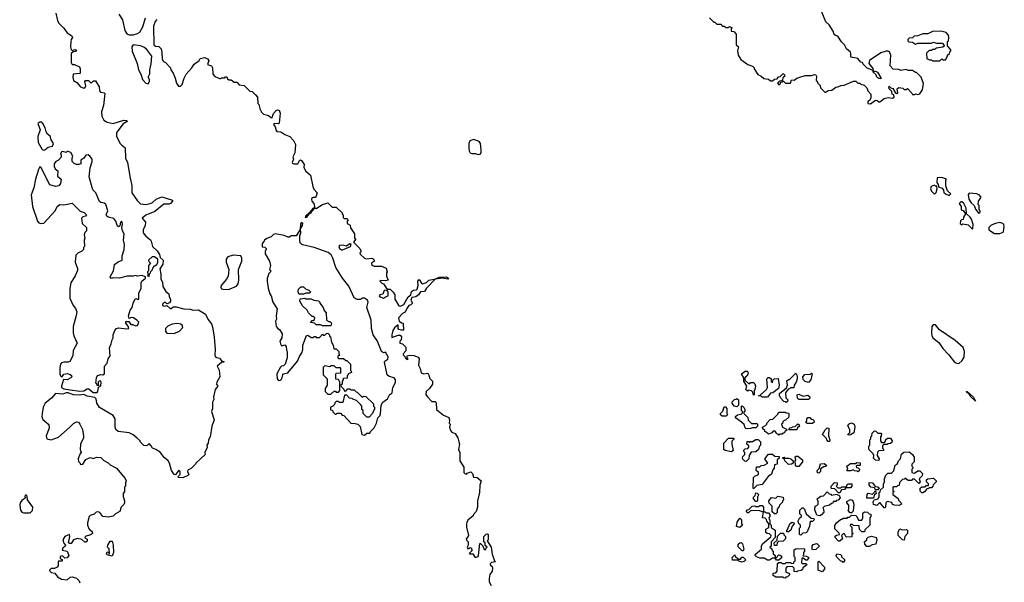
# Model space of a CAD drawing. Extents: x 2673034 to 2765626, y 830478 to 954748.
# Tile 23 of 126: x 2673034 to 2682399, y 887790 to 893143. Entities that reach past the tile are written whole.
import ezdxf

# ---------------------------------------------------------------- set-up
doc = ezdxf.new("R2010")
doc.units = 0

msp = doc.modelspace()

# ---------------------------------------------------------------- linework, layer by layer
at = {"layer": '0CON05XD'}
for points in [[(2673376.7, 893205), (2673393.3, 893135), (2673405, 893112.5), (2673455, 893062.5), (2673487, 893017), (2673530.7, 892990.7), (2673536.7, 892975), (2673524.1, 892955.9), (2673520, 892935), (2673518.8, 892885), (2673525, 892860), (2673535, 892850), (2673560.5, 892859.5), (2673573.3, 892855), (2673565, 892840), (2673541.7, 892838.3), (2673525, 892820), (2673525, 892770), (2673524.2, 892735), (2673535, 892717.5), (2673556.4, 892716.4), (2673603.3, 892693.3), (2673610, 892675), (2673610, 892635), (2673605, 892630), (2673542.5, 892625), (2673538.8, 892595), (2673547.5, 892565), (2673576.4, 892546.4), (2673613.9, 892503.9), (2673645, 892492.5), (2673658.3, 892501.7), (2673662.5, 892515), (2673652.5, 892555), (2673660, 892565), (2673690, 892565), (2673715, 892540), (2673735, 892560), (2673755, 892560), (2673791.2, 892505), (2673793.8, 892465), (2673802, 892452), (2673837, 892447), (2673845, 892440), (2673832.5, 892325), (2673812.5, 892265), (2673815.8, 892225.8), (2673835, 892188), (2673865, 892167.5), (2673925, 892155.7), (2674025.7, 892185.7), (2674053.3, 892185), (2674056.2, 892175), (2674019.1, 892150.9), (2673966.5, 892085), (2673956.7, 892065), (2673954.4, 892035), (2673987.8, 891967.8), (2674005, 891947.5), (2674037.1, 891925), (2674040.9, 891825), (2674058.5, 891785), (2674085.8, 891634.2), (2674102, 891565), (2674100, 891495), (2674152.6, 891422.6), (2674185, 891390), (2674233, 891383), (2674276.4, 891393.6), (2674297.6, 891402.4), (2674333.3, 891435), (2674385, 891456), (2674487.5, 891425), (2674487.5, 891415), (2674470, 891395), (2674455, 891387.5), (2674405, 891386.7), (2674320.8, 891319.2), (2674235, 891282.5), (2674200, 891255), (2674230, 891215), (2674227.5, 891185), (2674207.5, 891145), (2674207.5, 891115), (2674235, 891082.5), (2674278.3, 891048.3), (2674286, 891036), (2674296.2, 890985), (2674341.2, 890945), (2674365, 890907.5), (2674370.8, 890880.8), (2674398, 890855), (2674395, 890817.5), (2674368.3, 890771.7), (2674377, 890723), (2674377.5, 890675), (2674391.2, 890645), (2674396.7, 890605), (2674425, 890557.5), (2674453.6, 890533.6), (2674457.5, 890505), (2674467.5, 890485), (2674467.5, 890465), (2674460, 890450), (2674435, 890440), (2674421.7, 890451.7), (2674408.3, 890451.7), (2674393.3, 890435), (2674392.5, 890425), (2674401.2, 890421.2), (2674415, 890416.2), (2674435, 890423.3), (2674465, 890396.2), (2674475, 890394.2), (2674495, 890411.2), (2674522.3, 890412.3), (2674595, 890393.3), (2674655, 890390), (2674685, 890380), (2674735, 890382.3), (2674802, 890342), (2674825, 890292.5), (2674858.3, 890248.3), (2674869.3, 890219.3), (2674883, 890123), (2674893.3, 890005), (2674890, 889955), (2674895, 889940), (2674908.3, 889928.3), (2674935, 889922), (2674955, 889896), (2674975, 889890), (2674975, 889884.2), (2674955, 889880), (2674912.5, 889845), (2674931.7, 889808.3), (2674937.5, 889745), (2674910, 889695), (2674907.5, 889675), (2674917.5, 889655), (2674892.5, 889625), (2674877.5, 889555), (2674881.7, 889528.3), (2674867.5, 889505), (2674866.7, 889445), (2674860, 889415), (2674882.5, 889335), (2674863.3, 889275), (2674846.7, 889175), (2674830, 889145), (2674826.7, 889115), (2674813.8, 889096.2), (2674816.2, 889073.8), (2674796.7, 889025), (2674797.5, 889005), (2674710, 888925), (2674707.5, 888915), (2674670, 888875), (2674635, 888857.5), (2674630, 888845), (2674642.5, 888815), (2674633.3, 888805), (2674587.1, 888782.9), (2674546.2, 888786.2), (2674537.5, 888795), (2674561.2, 888815), (2674560, 888845), (2674545, 888852.5), (2674515, 888812.5), (2674505, 888816.7), (2674479.2, 888855), (2674458.8, 888925), (2674446.4, 888946.4), (2674407, 888977), (2674369.3, 889029.3), (2674330, 889055), (2674297, 889067), (2674285, 889090), (2674265, 889110), (2674245, 889090), (2674215, 889092.5), (2674180, 889125), (2674180, 889135), (2674153, 889163), (2674115, 889192.5), (2674075, 889212.5), (2673970, 889225), (2673950, 889245), (2673942.5, 889265), (2673943.3, 889345), (2673925, 889377.5), (2673795, 889452.5), (2673767.5, 889495), (2673761.1, 889535), (2673747.9, 889547.9), (2673675, 889560.3), (2673645, 889576.7), (2673605, 889569.8), (2673545, 889572.5), (2673495, 889591.9), (2673475, 889591.9), (2673445, 889581.2), (2673373.8, 889585), (2673337.8, 889542.2), (2673276, 889495), (2673258.1, 889455), (2673249.2, 889395), (2673245.8, 889365), (2673255, 889337.5), (2673311.7, 889291.7), (2673313.3, 889255), (2673286.4, 889183.6), (2673292.5, 889155), (2673335, 889145.6), (2673405, 889170.6), (2673512.5, 889265), (2673545, 889302), (2673575, 889316), (2673592.7, 889312.7), (2673607.5, 889295), (2673631.2, 889245), (2673642, 889185), (2673640, 889165), (2673613.8, 889105), (2673610, 889055), (2673620, 889025), (2673605, 889010), (2673590, 888965), (2673595, 888940), (2673610, 888925), (2673610, 888915), (2673615, 888910), (2673635, 888912.5), (2673662.3, 888957.7), (2673705, 888977.5), (2673735, 888966.7), (2673765, 888980), (2673805, 888977.5), (2673835, 888947.5), (2673875, 888927.5), (2673895, 888907.5), (2673956.4, 888876.4), (2674037, 888777), (2674047.5, 888755), (2674040, 888735), (2674040, 888705), (2674030, 888695), (2674030, 888655), (2674020, 888635), (2674020, 888605), (2674032.5, 888565), (2674030, 888545), (2674025, 888530), (2674000, 888505), (2673987.5, 888465), (2673945, 888440), (2673925, 888420), (2673875, 888410), (2673825, 888417.5), (2673795.8, 888455.8), (2673780.8, 888460.8), (2673762.6, 888457.4), (2673742.7, 888437.3), (2673704.3, 888425.7), (2673693.8, 888415), (2673678, 888355), (2673679.2, 888335), (2673695, 888296.2), (2673723.3, 888275), (2673726.7, 888255), (2673707.7, 888242.3), (2673657.5, 888225), (2673652.5, 888212.5), (2673675, 888200), (2673675, 888180), (2673665, 888172.5), (2673653, 888173), (2673626.7, 888196.7), (2673584.1, 888205.9), (2673547.5, 888195), (2673525, 888160), (2673508.3, 888158.3), (2673500, 888165), (2673510, 888225), (2673507.5, 888245), (2673463.3, 888225), (2673443.3, 888195), (2673453.8, 888163.8), (2673470, 888145), (2673467.5, 888135), (2673443.9, 888116.1), (2673440, 888095), (2673487.5, 888085), (2673503.3, 888045), (2673485, 888023.3), (2673465, 888020), (2673441.7, 888041.7), (2673420, 888035), (2673420, 888015), (2673438.3, 888008.3), (2673438.3, 887991.7), (2673405, 887990), (2673400, 887985), (2673401.7, 887948.3), (2673390, 887935), (2673365, 887920), (2673335, 887922.5), (2673317.5, 887905), (2673320, 887895), (2673334.1, 887884.1), (2673368.3, 887878.3), (2673393.6, 887843.6), (2673431.2, 887821.2), (2673485, 887813.3), (2673515, 887840), (2673535, 887843.3), (2673575, 887830), (2673600, 887805), (2673607.5, 887785)], [(2673977.5, 893195), (2674011.7, 893141.7), (2674035, 893040), (2674055, 893007.5), (2674075, 892997.5), (2674115, 892997.5), (2674155, 893010), (2674176.4, 893023.6), (2674206.7, 893075), (2674230.3, 893159.7)], [(2681125, 892343.3), (2681173.9, 892376.1), (2681190, 892375), (2681205, 892360), (2681215, 892360), (2681255, 892392.5), (2681295, 892403.3), (2681335, 892396.7), (2681352.5, 892405), (2681346.7, 892426.7), (2681333.3, 892435), (2681328.8, 892458.8), (2681303.8, 892485), (2681300, 892505), (2681305, 892510), (2681320, 892495), (2681338.3, 892488.3), (2681360.7, 892450.7), (2681375, 892440), (2681387.5, 892442.5), (2681380, 892485), (2681395, 892497.5), (2681435, 892490), (2681445, 892480), (2681465, 892480), (2681478.3, 892488.3), (2681520, 892445), (2681525, 892430), (2681545, 892430), (2681555, 892437.5), (2681575, 892432.5), (2681595, 892436.7), (2681620.8, 892475), (2681630, 892535), (2681607.5, 892595), (2681565, 892640), (2681555, 892640), (2681525, 892660), (2681485, 892660), (2681465, 892670), (2681415, 892660), (2681395, 892670), (2681341.7, 892671.7), (2681313.6, 892703.6), (2681318.8, 892805), (2681306.1, 892836.1), (2681293, 892843), (2681275, 892843.3), (2681225, 892827.5), (2681117.5, 892755), (2681110, 892725), (2681147, 892677), (2681150, 892660), (2681095, 892682.5), (2681055, 892720), (2681050, 892735), (2681035, 892740), (2681005, 892772.5), (2680940, 892785), (2680940.7, 892820.7), (2680935, 892832.5), (2680896.7, 892865), (2680877.5, 892905), (2680851.7, 892931.7), (2680816.7, 892985), (2680793.6, 892993.6), (2680781.7, 893001.7), (2680772.5, 893035), (2680732.5, 893095), (2680701.7, 893121.7), (2680650, 893245)], [(2674340, 893145), (2674322.5, 893125), (2674308.3, 893081.7), (2674310, 892905), (2674325, 892890), (2674358.3, 892888.3), (2674380, 892865), (2674387.5, 892835), (2674388.3, 892768.3), (2674403.6, 892743.6), (2674420, 892735), (2674470, 892685), (2674472.5, 892665), (2674493.6, 892633.6), (2674513.3, 892585), (2674525, 892540), (2674545, 892510), (2674565, 892510), (2674580, 892525), (2674597.5, 892585), (2674617, 892623), (2674672.5, 892685), (2674695, 892720), (2674740, 892755), (2674750, 892775), (2674795, 892782.5), (2674821.7, 892771.7), (2674832.5, 892755), (2674820, 892715), (2674860, 892705), (2674867.5, 892685), (2674870, 892625), (2674891.7, 892601.7), (2674935, 892582.5), (2674947.5, 892582.5), (2674955, 892590), (2674985, 892590), (2674991.7, 892598.3), (2675005, 892600), (2675011.7, 892581.7), (2675025, 892570), (2675045, 892570), (2675075, 892550), (2675098.3, 892548.3), (2675121.7, 892521.7), (2675168.3, 892518.3), (2675221.7, 892461.7), (2675245, 892460), (2675278.3, 892428.3), (2675297, 892407), (2675300, 892345), (2675310, 892335), (2675320, 892285), (2675328.3, 892278.3), (2675330, 892265), (2675352.5, 892245), (2675401.4, 892231.4), (2675422.3, 892212.3), (2675435, 892212.5), (2675449.4, 892250.6), (2675472.4, 892277.6), (2675485, 892286), (2675501.4, 892281.4), (2675511.9, 892255), (2675502.5, 892157.5), (2675495, 892152.5), (2675454.4, 892155.6), (2675448.8, 892145), (2675463.3, 892125), (2675475, 892087.5), (2675485, 892080), (2675517, 892077), (2675555, 892050)], [(2679595, 893160), (2679635, 893120), (2679645, 893120), (2679665, 893100), (2679705, 893100), (2679715, 893080), (2679735, 893080), (2679755, 893070), (2679775, 893070), (2679785, 893077.5), (2679810, 893065), (2679800, 893055), (2679800, 893035), (2679825, 893030), (2679850, 893005), (2679850, 892905), (2679870, 892885), (2679860, 892845), (2679867.5, 892805), (2679893.6, 892763.6), (2679960, 892715), (2680005, 892700), (2680020, 892685), (2680020, 892675), (2680055, 892620), (2680087, 892607), (2680113, 892583), (2680157, 892577), (2680175, 892560), (2680195, 892560), (2680211.7, 892578.3), (2680238.3, 892581.7), (2680251.7, 892598.3), (2680268.3, 892601.7), (2680291.7, 892628.3), (2680298.3, 892628.3), (2680308.3, 892618.3), (2680310, 892605), (2680291.7, 892588.3), (2680288.3, 892571.7), (2680278.3, 892561.7), (2680261.7, 892558.3), (2680241.7, 892538.3), (2680255, 892522.5), (2680270, 892535), (2680271.7, 892548.3), (2680288.3, 892551.7), (2680295, 892560), (2680318.3, 892538.3), (2680365, 892540), (2680375, 892570), (2680401.7, 892568.3), (2680425, 892587.5), (2680453.6, 892596.4), (2680505, 892612.5), (2680565, 892612.5), (2680595, 892622.5), (2680607, 892617), (2680612.5, 892605), (2680610, 892565), (2680618.3, 892558.3), (2680621.7, 892541.7), (2680648.3, 892518.3), (2680650, 892495), (2680695, 892450), (2680725, 892470), (2680757, 892473), (2680795, 892500), (2680817, 892503), (2680843, 892517), (2680875, 892520), (2680963, 892557), (2680987, 892557), (2681005, 892540), (2681025, 892540), (2681035, 892530), (2681065, 892520), (2681090, 892495), (2681100, 892465), (2681130, 892435), (2681130, 892395), (2681116.7, 892373.3), (2681100, 892365), (2681100, 892345), (2681125, 892343.3)], [(2681785, 892750), (2681805, 892770), (2681815, 892760), (2681838.3, 892761.7), (2681860, 892795), (2681860, 892805), (2681878.3, 892821.7), (2681880, 892835), (2681890, 892845), (2681890, 892855), (2681860, 892895), (2681860, 892935), (2681867, 892943), (2681872.5, 892975), (2681867, 892997), (2681845, 893020), (2681795, 893032.5), (2681715, 893030), (2681671.7, 893008.3), (2681625, 893007.5), (2681575, 892990), (2681543, 892987), (2681525, 892970), (2681493, 892967), (2681480, 892955), (2681481.7, 892941.7), (2681491.7, 892931.7), (2681525, 892930), (2681555, 892910), (2681575, 892920), (2681705, 892920), (2681725, 892927.5), (2681755, 892920), (2681808.3, 892918.3), (2681830, 892895), (2681815, 892880), (2681755, 892872.5), (2681735, 892860), (2681715, 892860), (2681705, 892850), (2681685, 892850), (2681660, 892825), (2681661.7, 892771.7), (2681678.3, 892768.3), (2681685, 892760), (2681705, 892760), (2681715, 892750), (2681785, 892750)], [(2674255, 892533.3), (2674270, 892555), (2674270, 892575), (2674257.5, 892595), (2674270.7, 892629.3), (2674270.8, 892665), (2674285.6, 892724.4), (2674290, 892795), (2674245, 892858.8), (2674215, 892880), (2674183, 892893), (2674115, 892902.5), (2674102.5, 892885), (2674103.6, 892843.6), (2674152, 892725), (2674163.8, 892665), (2674186.7, 892625), (2674203.3, 892575), (2674235, 892538.8), (2674255, 892533.3)], [(2681225, 892580), (2681205, 892582.5), (2681187.5, 892595), (2681178.8, 892618.8), (2681152.5, 892645), (2681150, 892660), (2681165, 892650), (2681175, 892652.5), (2681192.5, 892645), (2681225, 892590), (2681225, 892580)], [(2673265, 891900), (2673275, 891903.3), (2673305, 891930), (2673345, 891940), (2673356.4, 891966.4), (2673335, 892000), (2673325.8, 892035.8), (2673300, 892055), (2673286.7, 892075), (2673276.2, 892115), (2673256.1, 892156.1), (2673245, 892167.5), (2673225, 892168.8), (2673206.7, 892155), (2673229.2, 892095), (2673207.6, 892032.4), (2673210.6, 891975), (2673248.3, 891908.3), (2673265, 891900)], [(2675555, 892050), (2675605, 892030), (2675640, 891995), (2675657.5, 891955), (2675650, 891875), (2675631.7, 891838.3), (2675640, 891815), (2675626.7, 891785), (2675629.3, 891779.3), (2675642.3, 891772.3), (2675679.3, 891770.7), (2675695, 891803.8), (2675705, 891808.8), (2675715, 891803.3), (2675740, 891765), (2675738.3, 891738.3), (2675752.5, 891705), (2675800, 891665), (2675821.2, 891555), (2675831.7, 891531.7), (2675862.5, 891495), (2675850, 891455), (2675845, 891450), (2675825, 891452.5), (2675813.6, 891446.4), (2675810, 891435), (2675813.3, 891415), (2675832.5, 891395), (2675840, 891350), (2675855, 891347.5), (2675915, 891383.3), (2675965, 891400), (2676005, 891360), (2676045, 891360), (2676100, 891305), (2676100, 891295), (2676110, 891285), (2676111.7, 891261.7), (2676121.7, 891251.7), (2676145, 891250), (2676158.3, 891238.3), (2676150, 891225), (2676150, 891205), (2676178.3, 891188.3), (2676181.7, 891161.7), (2676220, 891105), (2676220, 891065), (2676230, 891055), (2676210, 891025), (2676270, 890965), (2676280, 890945), (2676278.3, 890931.7), (2676270, 890925), (2676271.7, 890911.7), (2676315, 890872.5), (2676335, 890867.5), (2676385, 890872.5), (2676395, 890867.5), (2676410, 890845), (2676380, 890825), (2676380, 890815), (2676393, 890803), (2676405, 890797.5), (2676475, 890796.7), (2676520, 890780), (2676530, 890745), (2676522.5, 890735), (2676523.6, 890703.6), (2676540, 890665), (2676515, 890657.5), (2676465, 890660), (2676460, 890655), (2676480, 890635), (2676495, 890630), (2676520.7, 890590.7), (2676535, 890580), (2676558.3, 890578.3), (2676585, 890550), (2676602.5, 890525), (2676603.6, 890483.6), (2676639.3, 890419.3), (2676655, 890416.2), (2676688.3, 890431.7), (2676728.5, 890505), (2676754.6, 890525.4), (2676761.9, 890558.1), (2676781.1, 890568.9), (2676807.6, 890572.4), (2676815, 890580), (2676823.4, 890615), (2676822.1, 890655), (2676835, 890670), (2676854.6, 890634.6), (2676865, 890630.9), (2676905, 890644), (2676925.3, 890664.7), (2676991.7, 890678.3), (2677025, 890693.8), (2677095, 890696), (2677112.9, 890685), (2677105, 890672.9), (2677055, 890682.2), (2676987.3, 890672.7), (2676902.1, 890587.9), (2676885, 890556), (2676845, 890552.5), (2676826.2, 890525), (2676802.5, 890507.5), (2676765, 890501.2), (2676754.5, 890475), (2676768.8, 890445), (2676755, 890430.8), (2676734.3, 890425), (2676715, 890396.2), (2676700.9, 890359.1), (2676675, 890346.7), (2676636.7, 890305), (2676645, 890275.7), (2676665, 890258.8), (2676680, 890255), (2676685, 890190), (2676665, 890187.5), (2676640, 890195), (2676632.5, 890205), (2676635, 890240), (2676599.4, 890210.6), (2676584.5, 890185), (2676572.5, 890145), (2676575, 890120), (2676635, 890142.5), (2676651.7, 890141.7), (2676667, 890127), (2676661.7, 890098.3), (2676650, 890085), (2676650, 890065), (2676675, 890057.5), (2676707, 890027), (2676707, 889993), (2676682.5, 889965), (2676682.5, 889955), (2676698.3, 889938.3), (2676700, 889925), (2676715, 889910), (2676728.3, 889911.7), (2676720, 889925), (2676720, 889945), (2676745, 889952.5), (2676781.7, 889948.3), (2676823, 889933), (2676833.3, 889915), (2676827, 889857), (2676842.5, 889825), (2676851.7, 889781.7), (2676875, 889772.5), (2676915, 889780), (2676930, 889755), (2676931.7, 889731.7), (2676960, 889705), (2676960, 889675), (2676932.5, 889635), (2676900, 889605), (2676898.3, 889578.3), (2676913.6, 889553.6), (2676955, 889510), (2676985, 889510), (2676995, 889500), (2677000, 889435), (2677017, 889417), (2677065, 889380), (2677117, 889357), (2677122.5, 889335), (2677120, 889305), (2677127.5, 889295), (2677122.5, 889265), (2677132.5, 889235), (2677145, 889220), (2677177.5, 889205), (2677200, 889165), (2677212.5, 889125), (2677217.5, 889105), (2677207.5, 889055), (2677220, 889025), (2677220, 888945), (2677260, 888885), (2677260, 888835), (2677271.7, 888821.7), (2677285, 888820), (2677291.7, 888828.3), (2677325, 888840), (2677340, 888825), (2677351.7, 888791.7), (2677385, 888787.5), (2677422.5, 888755), (2677411.2, 888715), (2677407.5, 888645), (2677387.5, 888565), (2677387.5, 888505), (2677377, 888463), (2677350, 888435), (2677348.3, 888421.7), (2677295, 888380), (2677288.3, 888358.3), (2677282.5, 888345), (2677282.5, 888315), (2677302.5, 888235), (2677300, 888225), (2677280, 888205), (2677285, 888190), (2677300, 888175), (2677300, 888145), (2677290, 888125), (2677295, 888110), (2677308.3, 888111.7), (2677315, 888120), (2677330, 888115), (2677331.7, 888101.7), (2677340, 888095), (2677310, 888065), (2677315, 888060), (2677345, 888060), (2677365, 888027.5), (2677393.3, 888036.7), (2677397.5, 888045), (2677411.7, 888158.3), (2677418.3, 888158.3), (2677438.3, 888138.3), (2677451.7, 888101.7), (2677468.3, 888101.7), (2677471.7, 888118.3), (2677480, 888125), (2677461.7, 888141.7), (2677460, 888165), (2677450, 888175), (2677450, 888225), (2677471.7, 888248.3), (2677485, 888250), (2677490, 888245), (2677490, 888195), (2677480, 888185), (2677520, 888125), (2677528.3, 888058.3), (2677550, 887995), (2677560, 887985), (2677523, 887977), (2677510, 887965), (2677510, 887955), (2677529.3, 887939.3), (2677532.5, 887925), (2677526.7, 887895), (2677505.9, 887864.1), (2677498.8, 887825), (2677498.8, 887795), (2677520, 887760)], [(2677395, 891859.2), (2677415, 891863.8), (2677424.2, 891875.8), (2677424.3, 891905), (2677415.8, 891965), (2677405, 891983.3), (2677355, 892003.3), (2677315, 891990), (2677306.7, 891965), (2677306.4, 891916.4), (2677308.8, 891895), (2677320, 891875), (2677335, 891868.8), (2677365, 891870), (2677395, 891859.2)], [(2673765, 889594.7), (2673779.2, 889605), (2673782.5, 889647.5), (2673805, 889660), (2673810, 889695), (2673805, 889707.5), (2673790, 889705), (2673780, 889695), (2673780, 889675), (2673787.5, 889662.5), (2673771.7, 889661.7), (2673768.3, 889678.3), (2673760, 889685), (2673763.6, 889736.4), (2673775, 889757.5), (2673805, 889767.5), (2673825, 889763.3), (2673840, 889775), (2673842.2, 889845), (2673867.8, 889875), (2673875.3, 889915), (2673895.8, 889945), (2673889.6, 890020.4), (2673905, 890057.5), (2673912.4, 890097.6), (2673923.8, 890115), (2673922.5, 890145), (2673938.2, 890185), (2673955, 890203.8), (2673975, 890211.3), (2674055, 890202), (2674072.5, 890205), (2674066.7, 890226.7), (2674042.5, 890255), (2674045, 890270), (2674071.7, 890271.7), (2674093, 890243), (2674111.7, 890241.7), (2674135, 890230), (2674156.4, 890233.6), (2674167.5, 890265), (2674150, 890285), (2674117, 890307), (2674095, 890310), (2674075, 890300), (2674070, 890325), (2674085, 890380), (2674103.8, 890406.2), (2674113.8, 890445), (2674133.9, 890486.1), (2674145, 890490), (2674155, 890480), (2674167, 890483), (2674167.5, 890545), (2674190, 890585), (2674190.7, 890639.3), (2674197.5, 890655), (2674230, 890685), (2674230, 890695), (2674195, 890710), (2674155, 890702.5), (2674135, 890710), (2674115, 890703.3), (2674057, 890703), (2673983.9, 890683.9), (2673925, 890686.7), (2673905, 890681.2), (2673893.8, 890695), (2673927.3, 890752.7), (2673936.4, 890813.6), (2673970.3, 890839.7), (2674010, 890855), (2674009.2, 890895), (2674029.2, 890955), (2674031.2, 891005), (2674021.2, 891045), (2674027.1, 891105), (2674012.5, 891135), (2674006.7, 891165), (2674013.3, 891195), (2674008.8, 891215), (2674005, 891222.5), (2673993.9, 891216.1), (2673987, 891183), (2673975, 891172.5), (2673965, 891180), (2673950, 891225), (2673931.2, 891251.2), (2673875, 891263.8), (2673863.6, 891273.6), (2673857.5, 891285), (2673873.8, 891325), (2673852.5, 891385), (2673837, 891397), (2673805, 891403.3), (2673793.6, 891413.6), (2673758.8, 891495), (2673730, 891525), (2673696.4, 891646.4), (2673706, 891735), (2673724.2, 891795), (2673722.5, 891815), (2673705, 891840), (2673685, 891856.7), (2673665, 891853.3), (2673643.3, 891825), (2673617.5, 891805), (2673615, 891772.5), (2673596.1, 891763.9), (2673575, 891766.7), (2673553.9, 891773.9), (2673534.1, 891794.1), (2673533.3, 891825), (2673540, 891845), (2673519.3, 891879.3), (2673495, 891890), (2673485, 891890), (2673475, 891880), (2673445, 891890), (2673432.5, 891885), (2673422.5, 891865), (2673430, 891855), (2673430, 891835), (2673405, 891807.5), (2673377.5, 891795), (2673363, 891773), (2673363.3, 891745), (2673372.5, 891725), (2673396.4, 891706.4), (2673392.5, 891655), (2673427.5, 891625), (2673423.8, 891585), (2673406.9, 891563.1), (2673376.1, 891556.1), (2673322.7, 891572.7), (2673235, 891740), (2673225, 891742.5), (2673212.7, 891717.3), (2673183.6, 891625), (2673167.4, 891542.6), (2673143, 891475), (2673155.3, 891365), (2673202.3, 891225), (2673215, 891211.4), (2673235, 891202.9), (2673265, 891207.5), (2673371.2, 891325), (2673391.2, 891365), (2673415, 891386), (2673455, 891381.2), (2673535, 891398.8), (2673610.7, 891320.7), (2673647, 891307), (2673670, 891285), (2673660, 891275), (2673635, 891267.5), (2673623, 891253), (2673630, 891205), (2673670, 891165), (2673670, 891135), (2673653, 891117), (2673647.5, 891095), (2673652.5, 891065), (2673647.5, 891045), (2673650, 890985), (2673640, 890975), (2673640, 890955), (2673625, 890940), (2673587, 890923), (2673568.3, 890901.7), (2673563.3, 890835), (2673583.3, 890775), (2673583, 890757), (2673562.5, 890705), (2673520.5, 890639.5), (2673510, 890585), (2673510, 890495), (2673543.8, 890425), (2673565.6, 890395.6), (2673577, 890363), (2673573, 890327), (2673543.8, 890225), (2673542.5, 890165), (2673548.8, 890135), (2673581.2, 890065), (2673544.3, 889995), (2673539.2, 889945), (2673510, 889890), (2673496.4, 889883.6), (2673455, 889883.8), (2673433, 889877), (2673423.8, 889865), (2673416.7, 889835), (2673417.5, 889775), (2673423.3, 889755), (2673435, 889742.5), (2673455, 889770), (2673485, 889777.5), (2673515, 889767.5), (2673527, 889757), (2673530, 889745), (2673520, 889735), (2673485, 889717.5), (2673451.7, 889718.3), (2673432, 889655), (2673432, 889645), (2673455, 889629.7), (2673515, 889621.6), (2673605, 889608.9), (2673645, 889613.3), (2673675, 889632), (2673692, 889632), (2673732.5, 889595), (2673765, 889594.7)], [(2681875, 891470), (2681890, 891485), (2681860, 891515), (2681843, 891563), (2681842.5, 891615), (2681850, 891625), (2681805, 891642.5), (2681761.7, 891638.3), (2681757.5, 891595), (2681770, 891575), (2681771.7, 891551.7), (2681809.3, 891539.3), (2681821.7, 891521.7), (2681825, 891500), (2681840, 891485), (2681875, 891470)], [(2681735, 891483.3), (2681751.7, 891498.3), (2681760, 891535), (2681758.3, 891558.3), (2681745, 891560), (2681735, 891570), (2681703.6, 891556.4), (2681696.7, 891535), (2681705, 891512.5), (2681735, 891483.3)], [(2682155, 891300), (2682168.3, 891311.7), (2682170, 891325), (2682160, 891335), (2682160, 891375), (2682150, 891385), (2682152.5, 891415), (2682180, 891455), (2682160, 891475), (2682135, 891486.7), (2682065, 891492.5), (2682053.8, 891475), (2682062, 891435), (2682085, 891400), (2682112.5, 891375), (2682125, 891340), (2682155, 891300)], [(2682095, 891150), (2682100, 891155), (2682102.5, 891195), (2682086, 891245), (2682075, 891263.3), (2682040, 891295), (2682035, 891350), (2682012.5, 891395), (2681995, 891410), (2681985, 891410), (2681970, 891395), (2681987.5, 891365), (2681990, 891335), (2682008.3, 891328.3), (2682030, 891295), (2682010, 891265), (2682008.3, 891241.7), (2681991.7, 891238.3), (2681981.7, 891228.3), (2681980, 891205), (2681995, 891190), (2682005, 891200), (2682055, 891190), (2682095, 891150)], [(2675750.7, 891260.7), (2675765, 891263.3), (2675791.7, 891298.3), (2675807.5, 891305), (2675811.7, 891318.3), (2675840, 891350), (2675825, 891350), (2675791.7, 891308.3), (2675752.5, 891275), (2675750.7, 891260.7)], [(2676315, 889190), (2676335, 889210), (2676365, 889210), (2676370, 889225), (2676405, 889260), (2676427.5, 889305), (2676440, 889355), (2676460, 889375), (2676467, 889393), (2676472.5, 889475), (2676487, 889503), (2676533, 889537), (2676555, 889580), (2676565, 889580), (2676577.5, 889592.5), (2676583.8, 889645), (2676609.2, 889690.8), (2676608.1, 889715), (2676595, 889734.2), (2676548.3, 889748.3), (2676530, 889765), (2676503.3, 889885), (2676507.5, 889895), (2676536.8, 889913.2), (2676540, 889935), (2676515, 889981.2), (2676495, 889973.3), (2676475.9, 889985.9), (2676438, 890085), (2676396.1, 890146.1), (2676381.2, 890205), (2676376.7, 890285), (2676336.7, 890405), (2676348.8, 890455), (2676343.3, 890475), (2676315, 890493.3), (2676295, 890492.5), (2676275, 890480), (2676245, 890480), (2676217, 890497), (2676166.1, 890606.1), (2676105, 890682.5), (2676040, 890785), (2676013.3, 890875), (2675997.5, 890905), (2675966.7, 890926.7), (2675834.1, 890974.1), (2675725, 891000), (2675705, 891013.8), (2675698.9, 891035), (2675699.4, 891085), (2675706.9, 891115), (2675706.2, 891153.8), (2675725.7, 891185), (2675726.7, 891206.7), (2675721.7, 891211.7), (2675715, 891212.5), (2675705, 891200), (2675701.7, 891148.3), (2675665, 891088), (2675615, 891087.5), (2675600, 891075), (2675586.4, 891073.6), (2675550, 891090), (2675463.9, 891106.1), (2675449.3, 891100.7), (2675425, 891077.5), (2675385, 891062.5), (2675363.6, 891046.4), (2675360, 891035), (2675340, 891015), (2675341.7, 890981.7), (2675365, 890980), (2675380, 890965), (2675378.3, 890951.7), (2675370, 890945), (2675370, 890915), (2675410, 890845), (2675420, 890805), (2675410, 890765), (2675418.3, 890758.3), (2675420, 890745), (2675403, 890727), (2675388.3, 890681.7), (2675387.5, 890655), (2675397, 890587), (2675412.5, 890535), (2675426.7, 890515), (2675443.3, 890455), (2675481.7, 890391.7), (2675473.3, 890325), (2675476.7, 890295), (2675467.5, 890275), (2675472.5, 890225), (2675490, 890205), (2675506.7, 890196.7), (2675530, 890155), (2675526.2, 890115), (2675510, 890085), (2675515, 890060), (2675525, 890040), (2675555, 890050), (2675570, 890035), (2675571.7, 889998.3), (2675577.5, 889985), (2675577.5, 889925), (2675560, 889865), (2675545, 889850), (2675525, 889847.5), (2675513.6, 889836.4), (2675481.2, 889775), (2675483.3, 889725), (2675495, 889711.2), (2675515, 889712.5), (2675526.7, 889725), (2675537.5, 889765), (2675545, 889772.5), (2675585, 889783.3), (2675677.5, 889895), (2675695, 889940), (2675717, 889973), (2675727.5, 890005), (2675727.5, 890045), (2675761.7, 890138.3), (2675775, 890140), (2675805, 890120), (2675825, 890120), (2675835, 890130), (2675848.3, 890128.3), (2675855, 890120), (2675885, 890120), (2675915, 890150), (2675921.7, 890141.7), (2675935, 890140), (2675951.7, 890158.3), (2675965, 890160), (2675980, 890145), (2675981.7, 890131.7), (2675990, 890125), (2676000, 890075), (2676017, 890047), (2676021.7, 890011.7), (2676045, 890010), (2676070, 889985), (2676070, 889965), (2676080, 889955), (2676061.7, 889938.3), (2676060, 889925), (2676065, 889920), (2676115, 889920), (2676135, 889900), (2676145, 889900), (2676180, 889865), (2676180, 889805), (2676188.3, 889798.3), (2676190, 889785), (2676160, 889775), (2676160, 889765), (2676150, 889755), (2676148.3, 889731.7), (2676115, 889730), (2676110, 889725), (2676110, 889715), (2676100, 889705), (2676100, 889675), (2676090, 889665), (2676091.7, 889651.7), (2676118.3, 889628.3), (2676125, 889610), (2676138.3, 889611.7), (2676155, 889630), (2676175, 889630), (2676185, 889620), (2676215, 889620), (2676233, 889603), (2676245, 889600), (2676291.7, 889551.7), (2676305, 889560), (2676327, 889557), (2676398.3, 889488.3), (2676400, 889465), (2676410, 889455), (2676410, 889435), (2676401.7, 889428.3), (2676390, 889395), (2676358.3, 889361.7), (2676335, 889360), (2676300, 889395), (2676300, 889425), (2676290, 889435), (2676290, 889465), (2676278.3, 889478.3), (2676238.3, 889518.3), (2676201.7, 889531.7), (2676195, 889540), (2676171.7, 889541.7), (2676145, 889570), (2676125, 889570), (2676108.3, 889501.7), (2676075, 889500), (2676065, 889510), (2676045, 889510), (2676031.7, 889498.3), (2676028.3, 889481.7), (2676008.3, 889461.7), (2675990, 889455), (2675991.7, 889431.7), (2676008.3, 889428.3), (2676011.7, 889411.7), (2676035, 889390), (2676045, 889390), (2676055, 889400), (2676085, 889400), (2676101.7, 889381.7), (2676118.3, 889378.3), (2676183, 889303), (2676225, 889302.5), (2676250, 889295), (2676271.7, 889271.7), (2676290, 889195), (2676315, 889190)], [(2682305, 891107.5), (2682355, 891110), (2682388.3, 891121.7), (2682391.7, 891128.3), (2682398.8, 891175), (2682393.6, 891193.6), (2682383.6, 891203.6), (2682355, 891212.5), (2682315, 891202.5), (2682273, 891187), (2682250, 891165), (2682250, 891145), (2682305, 891107.5)], [(2676095, 890952.5), (2676105, 890953.3), (2676180, 890985), (2676188.3, 891008.3), (2676175, 891010), (2676141.7, 890988.3), (2676105, 890996.7), (2676076.4, 890993.6), (2676070, 890985), (2676075, 890967.5), (2676095, 890952.5)], [(2674265, 890700), (2674270, 890725), (2674280, 890735), (2674281.7, 890748.3), (2674295, 890760), (2674303.8, 890786.2), (2674312, 890798), (2674337.7, 890812.3), (2674348, 890835), (2674347.5, 890865), (2674316.4, 890886.4), (2674294.1, 890885.9), (2674260, 890855), (2674261.7, 890841.7), (2674277.5, 890825), (2674260, 890805), (2674260, 890755), (2674250, 890745), (2674253, 890723), (2674260, 890715), (2674250, 890705), (2674265, 890700)], [(2675023, 890577), (2675035, 890583.3), (2675095, 890607.5), (2675111.7, 890628.3), (2675120, 890665), (2675116.7, 890765), (2675147.5, 890845), (2675147.5, 890875), (2675137, 890897), (2675065, 890903.8), (2675015, 890886.7), (2674997.5, 890865), (2674997.5, 890835), (2675023.3, 890765), (2675016.4, 890703.6), (2675002.5, 890675), (2674950, 890615), (2674948.3, 890598.3), (2674953.6, 890583.6), (2674968.3, 890578.3), (2675023, 890577)], [(2675695, 890530), (2675690, 890535), (2675683.3, 890555), (2675685, 890580), (2675708.3, 890601.7), (2675735, 890600), (2675751.7, 890581.7), (2675785, 890570), (2675800, 890555), (2675795, 890540), (2675755, 890540), (2675735, 890532.5), (2675695, 890530)], [(2676495, 890492.5), (2676513, 890507), (2676540, 890515), (2676540, 890555), (2676525, 890570), (2676500, 890565), (2676488.3, 890531.7), (2676460, 890525), (2676453.6, 890516.4), (2676460, 890505), (2676495, 890492.5)], [(2675995, 890230), (2675915, 890230), (2675895, 890240), (2675855, 890240), (2675837, 890257), (2675801.7, 890261.7), (2675815, 890280), (2675825, 890280), (2675838.3, 890291.7), (2675840, 890305), (2675825, 890320), (2675815, 890320), (2675780, 890355), (2675768.3, 890378.3), (2675725, 890420), (2675700, 890465), (2675701.7, 890488.3), (2675745, 890492.5), (2675755, 890487.5), (2675805, 890487.5), (2675833, 890473), (2675875, 890467.5), (2675890, 890455), (2675890, 890445), (2675920, 890405), (2675930, 890375), (2675950, 890355), (2675952.5, 890285), (2675975, 890270), (2675985, 890270), (2676000, 890255), (2675995, 890230)], [(2674505, 890157.5), (2674515, 890162.5), (2674555, 890180), (2674587, 890213), (2674580, 890235), (2674567, 890247), (2674535, 890252.5), (2674485, 890247.5), (2674443, 890227), (2674420, 890205), (2674420, 890175), (2674435, 890160), (2674505, 890157.5)], [(2681965, 889873.3), (2681999.3, 889900.7), (2682016.4, 889933.6), (2682020, 889985), (2682007.5, 890025), (2681930.5, 890090.5), (2681783.6, 890193.6), (2681745, 890240), (2681721.7, 890238.3), (2681710, 890225), (2681707.5, 890165), (2681708.3, 890138.3), (2681717.5, 890115), (2681775, 890072.5), (2681814.2, 890014.2), (2681870, 889955), (2681925, 889883.3), (2681944, 889874), (2681965, 889873.3)], [(2675995, 889580), (2676025, 889610), (2676038.3, 889608.3), (2676045, 889600), (2676065, 889600), (2676080, 889615), (2676080, 889695), (2676065, 889720), (2676041.7, 889721.7), (2676040, 889775), (2676045, 889780), (2676088.3, 889781.7), (2676090, 889825), (2676085, 889830), (2676045, 889830), (2676025, 889850), (2675995, 889850), (2675985, 889840), (2675935, 889850), (2675920, 889835), (2675920, 889765), (2675960, 889725), (2675960, 889665), (2675940, 889635), (2675940, 889605), (2675965, 889580), (2675995, 889580)], [(2680015, 889570), (2680008.3, 889598.3), (2679993, 889613), (2679962.5, 889617.5), (2679955, 889610), (2679940, 889625), (2679950, 889655), (2679920, 889705), (2679920, 889735), (2679900, 889775), (2679935, 889800), (2679955, 889800), (2679962.5, 889775), (2679949.3, 889750.7), (2679930, 889735), (2679931.7, 889711.7), (2679965, 889680), (2679978.3, 889681.7), (2679985, 889690), (2680015, 889690), (2680027, 889677), (2680032.5, 889655), (2680027.5, 889625), (2680020, 889615), (2680020, 889575), (2680015, 889570)], [(2680145, 889550), (2680095, 889550), (2680085, 889560), (2680060, 889565), (2680078.3, 889571.7), (2680137, 889623), (2680147.5, 889645), (2680140, 889725), (2680151.7, 889738.3), (2680165, 889740), (2680180, 889725), (2680181.7, 889701.7), (2680195, 889690), (2680200, 889715), (2680210, 889725), (2680248.3, 889728.3), (2680257.5, 889665), (2680250, 889635), (2680198.3, 889591.7), (2680175, 889590), (2680145, 889550)], [(2680325, 889500), (2680318.3, 889508.3), (2680301.7, 889511.7), (2680270, 889545), (2680268.3, 889558.3), (2680260, 889565), (2680260, 889585), (2680328.3, 889641.7), (2680337.5, 889665), (2680331.7, 889708.3), (2680345, 889720), (2680355, 889720), (2680415, 889780), (2680427.5, 889755), (2680427.5, 889725), (2680420, 889695), (2680400, 889665), (2680398.3, 889641.7), (2680365, 889640), (2680355, 889630), (2680341.7, 889628.3), (2680318.3, 889591.7), (2680320, 889545), (2680340, 889525), (2680338.3, 889511.7), (2680325, 889500)], [(2680535, 889690), (2680505, 889700), (2680485, 889720), (2680482.5, 889745), (2680503, 889767), (2680555, 889770), (2680565, 889780), (2680570, 889775), (2680560, 889715), (2680535, 889690)], [(2679855, 889460), (2679830, 889465), (2679810, 889495), (2679811.7, 889508.3), (2679831.7, 889528.3), (2679848.3, 889531.7), (2679855, 889540), (2679870, 889525), (2679870, 889475), (2679855, 889460)], [(2680535, 889530), (2680445, 889530), (2680433, 889543), (2680430, 889575), (2680445, 889580), (2680485, 889562.5), (2680531.7, 889571.7), (2680550, 889555), (2680548.3, 889541.7), (2680535, 889530)], [(2682125, 889512.5), (2682075, 889561.2), (2682063, 889583), (2682043.8, 889595), (2682040, 889605), (2682046.7, 889605), (2682105, 889552.5), (2682125, 889512.5)], [(2679755, 889370), (2679715, 889370), (2679700, 889385), (2679700, 889395), (2679721.7, 889418.3), (2679735, 889460), (2679748.3, 889458.3), (2679760, 889445), (2679760, 889395), (2679767.5, 889385), (2679755, 889370)], [(2679945, 889250), (2679935, 889260), (2679925, 889290), (2679900, 889315), (2679842.5, 889355), (2679841.7, 889368.3), (2679860, 889385), (2679895, 889390), (2679908.3, 889401.7), (2679910, 889415), (2679900, 889425), (2679900, 889465), (2679905, 889470), (2679925, 889450), (2679930, 889435), (2679930, 889415), (2679921.7, 889408.3), (2679920, 889395), (2679958.3, 889358.3), (2679961.7, 889331.7), (2679995, 889300), (2680045, 889300), (2680050, 889295), (2680050, 889275), (2680035, 889260), (2680005, 889260), (2679985, 889252.5), (2679945, 889250)], [(2680255, 889190), (2680248.3, 889198.3), (2680231.7, 889201.7), (2680230, 889215), (2680215, 889230), (2680201.7, 889228.3), (2680188.3, 889211.7), (2680155, 889200), (2680135, 889220), (2680120, 889225), (2680120, 889235), (2680101.7, 889251.7), (2680100, 889265), (2680128.3, 889281.7), (2680140, 889295), (2680140, 889305), (2680171.7, 889338.3), (2680197, 889343), (2680208.3, 889351.7), (2680243, 889387), (2680255, 889410), (2680315, 889410), (2680323, 889403), (2680345, 889400), (2680350, 889395), (2680348.3, 889361.7), (2680318.3, 889331.7), (2680305, 889330), (2680291.7, 889318.3), (2680288.3, 889301.7), (2680280, 889295), (2680290, 889265), (2680328.3, 889248.3), (2680330, 889235), (2680311.7, 889228.3), (2680308.3, 889211.7), (2680291.7, 889208.3), (2680285, 889200), (2680265, 889200), (2680255, 889190)], [(2680575, 889300), (2680525, 889300), (2680511.7, 889311.7), (2680520, 889325), (2680520, 889345), (2680531.7, 889358.3), (2680548.3, 889358.3), (2680561.7, 889341.7), (2680578.3, 889338.3), (2680588.3, 889328.3), (2680590, 889315), (2680575, 889300)], [(2680425, 889240), (2680355, 889240), (2680350, 889245), (2680361.7, 889258.3), (2680378.3, 889261.7), (2680385, 889270), (2680408.3, 889271.7), (2680435, 889296.7), (2680448.3, 889288.3), (2680450, 889275), (2680431.7, 889258.3), (2680425, 889240)], [(2680735, 889130), (2680725, 889130), (2680710, 889145), (2680708.3, 889158.3), (2680670, 889195), (2680695, 889240), (2680715, 889260), (2680730, 889255), (2680727.5, 889185), (2680740, 889145), (2680735, 889130)], [(2680915, 889190), (2680910, 889195), (2680930, 889215), (2680930, 889245), (2680921.7, 889251.7), (2680910, 889285), (2680921.7, 889298.3), (2680945, 889307.5), (2680970, 889295), (2680977.5, 889265), (2680968.3, 889211.7), (2680935, 889192.5), (2680915, 889190)], [(2679805, 889030), (2679743, 889043), (2679732.5, 889055), (2679730, 889115), (2679775, 889160), (2679825, 889160), (2679830, 889155), (2679808.3, 889131.7), (2679807.5, 889105), (2679820, 889045), (2679805, 889030)], [(2679945, 888940), (2679931.7, 888941.7), (2679911.7, 888961.7), (2679910, 888975), (2679913, 888987), (2679930, 889005), (2679930, 889025), (2679920, 889035), (2679921.7, 889048.3), (2679935, 889060), (2679958.3, 889061.7), (2679970, 889075), (2679968.3, 889088.3), (2679950, 889105), (2679951.7, 889128.3), (2679965, 889130), (2679975, 889120), (2679981.7, 889128.3), (2680005, 889130), (2680035, 889150), (2680058.3, 889148.3), (2680080, 889125), (2680080, 889095), (2680070, 889085), (2680060, 889055), (2680035, 889030), (2679991.7, 889028.3), (2679973, 888997), (2679970, 888965), (2679945, 888940)], [(2681205, 888950), (2681175, 888952.5), (2681155, 888970), (2681157.5, 888995), (2681151.7, 889011.7), (2681115, 889050), (2681110, 889065), (2681110, 889085), (2681120, 889095), (2681120, 889145), (2681130, 889155), (2681130, 889175), (2681140, 889185), (2681141.7, 889208.3), (2681165, 889230), (2681177, 889227), (2681195, 889210), (2681225, 889210), (2681230, 889205), (2681227, 889183), (2681220, 889175), (2681220, 889135), (2681231.7, 889121.7), (2681258.3, 889121.7), (2681268.3, 889131.7), (2681270, 889145), (2681288.3, 889161.7), (2681315, 889160), (2681332.5, 889135), (2681328.3, 889121.7), (2681315, 889110), (2681293, 889107), (2681285, 889100), (2681255, 889100), (2681241.7, 889088.3), (2681240, 889065), (2681248.3, 889058.3), (2681250, 889045), (2681205, 889040), (2681191.7, 889028.3), (2681190, 888995), (2681210, 888965), (2681205, 888950)], [(2680015, 888680), (2680010, 888685), (2680013.6, 888786.4), (2680025, 888800), (2680060, 888815), (2680060, 888835), (2680040, 888855), (2680041.7, 888888.3), (2680075, 888890), (2680085, 888900), (2680116.4, 888903.6), (2680150, 888925), (2680122.5, 888965), (2680155, 889010), (2680195, 889010), (2680215, 888990), (2680258.3, 888988.3), (2680258.3, 888971.7), (2680240, 888955), (2680240, 888915), (2680211.7, 888908.3), (2680210, 888875), (2680198.3, 888861.7), (2680185, 888820), (2680151.7, 888798.3), (2680095, 888720), (2680045, 888710), (2680015, 888680)], [(2680345, 888910), (2680310, 888945), (2680308.3, 888958.3), (2680291.7, 888971.7), (2680291.7, 888978.3), (2680305, 888980), (2680315, 888970), (2680345, 888972.5), (2680370, 888965), (2680390, 888945), (2680390, 888925), (2680375, 888912.5), (2680345, 888910)], [(2680445, 888892.5), (2680423, 888893), (2680413, 888903), (2680410, 888945), (2680417.5, 888955), (2680410, 888985), (2680418.3, 888991.7), (2680435, 888990), (2680480, 888955), (2680480, 888935), (2680445, 888892.5)], [(2681265, 888500), (2681255, 888500), (2681215, 888550), (2681185, 888520), (2681155, 888530), (2681152.5, 888555), (2681160, 888575), (2681200, 888585), (2681207.5, 888605), (2681210, 888645), (2681218.3, 888651.7), (2681221.7, 888668.3), (2681250, 888695), (2681250, 888725), (2681260, 888745), (2681260, 888775), (2681271.7, 888808.3), (2681291.7, 888828.3), (2681325, 888830), (2681348.3, 888851.7), (2681360, 888905), (2681380, 888915), (2681393, 888947), (2681410, 888965), (2681421.7, 889008.3), (2681441.7, 889028.3), (2681495, 889030), (2681526.4, 889006.4), (2681541.7, 888981.7), (2681540, 888935), (2681520, 888915), (2681520, 888895), (2681530, 888885), (2681530, 888875), (2681520, 888865), (2681520, 888835), (2681545, 888830), (2681575, 888850), (2681595, 888850), (2681620, 888825), (2681618.3, 888801.7), (2681590, 888775), (2681600, 888745), (2681585, 888730), (2681545, 888770), (2681525, 888770), (2681515, 888760), (2681485, 888760), (2681455, 888780), (2681448.3, 888771.7), (2681431.7, 888768.3), (2681401.7, 888738.3), (2681398.3, 888711.7), (2681381.7, 888708.3), (2681375, 888700), (2681345, 888700), (2681340, 888695), (2681340, 888665), (2681350, 888655), (2681340, 888645), (2681340, 888625), (2681388.3, 888588.3), (2681391.7, 888571.7), (2681415, 888550), (2681420, 888535), (2681399.3, 888520.7), (2681355, 888522.5), (2681335, 888530), (2681328.3, 888548.3), (2681285, 888560), (2681273, 888547), (2681270, 888505), (2681265, 888500)], [(2680635, 888830), (2680621.7, 888831.7), (2680620, 888855), (2680638.3, 888871.7), (2680651.7, 888918.3), (2680685, 888920), (2680691.7, 888911.7), (2680708.3, 888908.3), (2680698.3, 888891.7), (2680681.7, 888888.3), (2680651.7, 888868.3), (2680650, 888845), (2680635, 888830)], [(2681005, 888840), (2680998.3, 888848.3), (2680975, 888850), (2680965, 888860), (2680935, 888850), (2680901.7, 888851.7), (2680910, 888865), (2680900, 888895), (2680935, 888920), (2680985, 888920), (2680995, 888930), (2681027, 888927), (2681028.3, 888901.7), (2680995, 888900), (2680990, 888895), (2680991.7, 888881.7), (2681008.3, 888878.3), (2681020, 888865), (2681018.3, 888851.7), (2681005, 888840)], [(2681615, 888640), (2681603, 888653), (2681597.5, 888665), (2681600, 888685), (2681615, 888700), (2681645, 888700), (2681655, 888710), (2681678.3, 888711.7), (2681678.3, 888728.3), (2681660, 888745), (2681660, 888765), (2681670, 888775), (2681725, 888780), (2681750, 888755), (2681750, 888745), (2681721.7, 888718.3), (2681720, 888705), (2681705, 888690), (2681685, 888690), (2681678.3, 888681.7), (2681661.7, 888678.3), (2681639.3, 888650.7), (2681625, 888642.5), (2681615, 888640)], [(2680835, 888640), (2680821.7, 888641.7), (2680788.3, 888678.3), (2680751.7, 888681.7), (2680752.5, 888705), (2680785, 888740), (2680810, 888735), (2680810, 888715), (2680800, 888705), (2680815, 888690), (2680845, 888690), (2680855, 888700), (2680895, 888700), (2680911.7, 888728.3), (2680948.3, 888728.3), (2680950, 888705), (2680935, 888690), (2680891.7, 888688.3), (2680878.3, 888671.7), (2680851.7, 888668.3), (2680835, 888640)], [(2681195, 888670), (2681175, 888670), (2681165, 888690), (2681130, 888695), (2681113, 888713), (2681115, 888740), (2681145, 888737.5), (2681171.7, 888701.7), (2681195, 888700), (2681208.3, 888688.3), (2681195, 888670)], [(2673070.3, 888450.3), (2673135, 888451.2), (2673155.9, 888474.1), (2673159.2, 888505), (2673110, 888575), (2673105, 888610), (2673095, 888620), (2673085, 888620), (2673082.5, 888605), (2673090, 888595), (2673055, 888568.8), (2673038.1, 888545), (2673034.5, 888524.5), (2673042.9, 888475), (2673055, 888456.2), (2673070.3, 888450.3)], [(2680045, 888560), (2680035, 888560), (2680012.5, 888585), (2680015, 888600), (2680030, 888615), (2680035, 888640), (2680048.3, 888638.3), (2680060, 888625), (2680058.3, 888611.7), (2680050, 888605), (2680050, 888565), (2680045, 888560)], [(2680225, 888442.5), (2680213, 888443), (2680191.7, 888461.7), (2680190, 888515), (2680161.7, 888541.7), (2680160, 888565), (2680185, 888597.5), (2680225, 888590), (2680245, 888610), (2680295, 888600), (2680300, 888575), (2680290, 888565), (2680288.3, 888551.7), (2680260, 888525), (2680258.3, 888511.7), (2680240, 888485), (2680240, 888455), (2680225, 888442.5)], [(2680645, 888422.5), (2680615, 888430), (2680598.3, 888478.3), (2680600, 888515), (2680615, 888520), (2680630, 888535), (2680630, 888565), (2680621.7, 888571.7), (2680620, 888585), (2680655, 888610), (2680678.3, 888611.7), (2680715, 888650), (2680731.7, 888631.7), (2680748.3, 888628.3), (2680755, 888620), (2680805, 888630), (2680811.7, 888621.7), (2680828.3, 888618.3), (2680837.5, 888592.5), (2680818.3, 888571.7), (2680801.7, 888568.3), (2680795, 888560), (2680771.7, 888558.3), (2680768.3, 888541.7), (2680755, 888540), (2680735, 888522.5), (2680685, 888510), (2680671.7, 888498.3), (2680680, 888485), (2680681.7, 888458.3), (2680659.3, 888430.7), (2680645, 888422.5)], [(2680945, 888450), (2680931.7, 888451.7), (2680913, 888473), (2680920, 888485), (2680920, 888525), (2680900, 888545), (2680901.7, 888558.3), (2680935, 888577.5), (2680955, 888570), (2680967.5, 888535), (2680961.7, 888468.3), (2680945, 888450)], [(2681155, 888590), (2681091.7, 888591.7), (2681093, 888627), (2681102.5, 888637.5), (2681145, 888630), (2681175, 888660), (2681180, 888635), (2681161.7, 888618.3), (2681155, 888590)], [(2680255, 888000), (2680231.7, 888001.7), (2680220, 888020), (2680195, 888020), (2680165, 888000), (2680145, 888000), (2680115, 888020), (2680075, 888020), (2680043, 888033), (2680030, 888045), (2680030, 888055), (2680090, 888105), (2680090, 888135), (2680100, 888155), (2680178.3, 888221.7), (2680180, 888235), (2680165, 888250), (2680143, 888253), (2680130, 888265), (2680130, 888295), (2680158.3, 888311.7), (2680160, 888345), (2680141.7, 888371.7), (2680138.3, 888388.3), (2680125, 888400), (2680100, 888405), (2680110, 888460), (2680095, 888460), (2680075, 888470), (2679995, 888472.5), (2679981.7, 888468.3), (2679965, 888450), (2679955, 888450), (2679943, 888463), (2679955, 888480), (2679968.3, 888481.7), (2680000, 888515), (2680025, 888517.5), (2680035, 888510), (2680065, 888510), (2680075, 888520), (2680095, 888520), (2680110, 888505), (2680110, 888460), (2680125, 888460), (2680135, 888450), (2680155, 888450), (2680170, 888435), (2680170, 888415), (2680160, 888405), (2680161.7, 888391.7), (2680170, 888385), (2680170, 888345), (2680180, 888335), (2680181.7, 888311.7), (2680220, 888285), (2680220, 888215), (2680180, 888175), (2680180, 888135), (2680170, 888125), (2680188.3, 888108.3), (2680191.7, 888091.7), (2680200, 888085), (2680201.7, 888061.7), (2680220, 888045), (2680220, 888020), (2680228.3, 888021.7), (2680255, 888050), (2680268.3, 888048.3), (2680278.3, 888038.3), (2680278.3, 888021.7), (2680255, 888000)], [(2680465, 888240), (2680450, 888245), (2680450, 888305), (2680460, 888315), (2680460, 888335), (2680441.7, 888351.7), (2680437.5, 888375), (2680450.7, 888399.3), (2680470, 888415), (2680470, 888425), (2680453, 888443), (2680453, 888477), (2680475, 888500), (2680485, 888500), (2680500, 888485), (2680515, 888440), (2680561.7, 888401.7), (2680588.3, 888398.3), (2680590, 888385), (2680575, 888370), (2680551.7, 888368.3), (2680547, 888323), (2680525, 888270), (2680515, 888260), (2680481.7, 888258.3), (2680465, 888240)], [(2679885, 888312.5), (2679852.5, 888322.5), (2679858.3, 888361.7), (2679885, 888400), (2679900, 888385), (2679900, 888345), (2679910, 888335), (2679885, 888312.5)], [(2680835, 888180), (2680821.7, 888181.7), (2680790, 888215), (2680791.7, 888228.3), (2680801.7, 888238.3), (2680830, 888245), (2680828.3, 888258.3), (2680788.3, 888298.3), (2680788.3, 888331.7), (2680803.6, 888356.4), (2680841.7, 888388.3), (2680855, 888390), (2680865, 888400), (2680905, 888400), (2680911.7, 888408.3), (2680925, 888410), (2680945, 888430), (2680987, 888427), (2680997, 888417), (2681011.7, 888381.7), (2681045, 888380), (2681052.5, 888405), (2681053, 888447), (2681068.3, 888461.7), (2681097, 888457), (2681115, 888440), (2681128.3, 888438.3), (2681130, 888415), (2681120, 888405), (2681120, 888335), (2681071.7, 888288.3), (2681068.3, 888271.7), (2681045, 888270), (2681021.7, 888291.7), (2681018.3, 888328.3), (2680965, 888330), (2680955, 888340), (2680935, 888340), (2680931.7, 888331.7), (2680950, 888315), (2680950, 888265), (2680960, 888255), (2680950, 888245), (2680948.3, 888221.7), (2680895, 888220), (2680880, 888250), (2680865, 888250), (2680850, 888235), (2680860, 888205), (2680835, 888180)], [(2680345, 888270), (2680331.7, 888271.7), (2680330, 888285), (2680338.3, 888291.7), (2680360, 888345), (2680378.3, 888361.7), (2680396.7, 888356.7), (2680400, 888345), (2680380, 888325), (2680370, 888285), (2680345, 888270)], [(2681445, 888190), (2681430, 888195), (2681390, 888235), (2681388.3, 888271.7), (2681405, 888300), (2681430.7, 888290.7), (2681465, 888292.5), (2681477, 888287), (2681477.5, 888255), (2681452.5, 888225), (2681445, 888190)], [(2680235, 888140), (2680211.7, 888141.7), (2680210, 888165), (2680238.3, 888191.7), (2680241.7, 888228.3), (2680271.7, 888258.3), (2680298.3, 888258.3), (2680301.7, 888241.7), (2680317, 888227), (2680317, 888203), (2680295, 888180), (2680251.7, 888178.3), (2680240, 888165), (2680235, 888140)], [(2681115, 888130), (2681091.7, 888131.7), (2681073, 888153), (2681070, 888175), (2681090, 888195), (2681091.7, 888208.3), (2681105, 888220), (2681135, 888227.5), (2681180, 888215), (2681187.5, 888195), (2681178.3, 888151.7), (2681143, 888147), (2681115, 888130)], [(2673915, 888040), (2673865, 888050), (2673860, 888065), (2673865, 888080), (2673878.3, 888078.3), (2673881.7, 888061.7), (2673890, 888065), (2673887, 888107), (2673870, 888125), (2673872.5, 888145), (2673895, 888180), (2673915, 888180), (2673923, 888143), (2673926.7, 888075), (2673915, 888040)], [(2679915, 888090), (2679905, 888090), (2679868.3, 888128.3), (2679868.3, 888151.7), (2679883, 888167), (2679895, 888170), (2679910, 888155), (2679920, 888105), (2679915, 888090)], [(2680315, 887830), (2680301.7, 887831.7), (2680295, 887840), (2680225, 887840), (2680200, 887855), (2680201.7, 887878.3), (2680225, 887880), (2680240, 887895), (2680241.7, 887968.3), (2680255, 887980), (2680275, 887980), (2680285, 887970), (2680315, 887970), (2680325, 887980), (2680365, 887980), (2680375, 887970), (2680398.3, 887971.7), (2680401.7, 887988.3), (2680410, 887995), (2680410, 888025), (2680400, 888035), (2680401.7, 888098.3), (2680415, 888110), (2680435, 888112.5), (2680498.3, 888108.3), (2680500, 888085), (2680490, 888075), (2680490, 888055), (2680481.7, 888041.7), (2680515, 888040), (2680540, 888025), (2680525, 888000), (2680511.7, 888001.7), (2680485, 888020), (2680471.7, 888018.3), (2680470, 887975), (2680475, 887970), (2680515, 887970), (2680520, 887955), (2680481.7, 887928.3), (2680478.3, 887911.7), (2680468.3, 887901.7), (2680433, 887897), (2680425, 887890), (2680401.7, 887891.7), (2680400, 887925), (2680388.3, 887938.3), (2680335, 887940), (2680320, 887925), (2680320, 887885), (2680348.3, 887878.3), (2680360, 887865), (2680338.3, 887841.7), (2680321.7, 887838.3), (2680315, 887830)], [(2680575, 888100), (2680570, 888105), (2680570, 888135), (2680581.7, 888148.3), (2680615, 888160), (2680640, 888135), (2680605, 888102.5), (2680575, 888100)], [(2679905, 887982.5), (2679875, 887990), (2679865, 888000), (2679815, 888000), (2679810, 888025), (2679835, 888050), (2679840, 888035), (2679875, 888010), (2679888.3, 888011.7), (2679901.7, 888028.3), (2679915, 888030), (2679940, 888005), (2679928.3, 887991.7), (2679905, 887982.5)], [(2680865, 887980), (2680858.3, 887988.3), (2680845, 887990), (2680805, 888030), (2680800, 888045), (2680805, 888060), (2680840, 888055), (2680850, 888045), (2680851.7, 888031.7), (2680878.3, 888008.3), (2680880, 887995), (2680865, 887980)], [(2680665, 887890), (2680630, 887905), (2680630, 887985), (2680635, 887990), (2680690, 887935), (2680690, 887915), (2680665, 887890)]]:
    msp.add_lwpolyline(points, dxfattribs=at)

doc.saveas('drawing.dxf')
